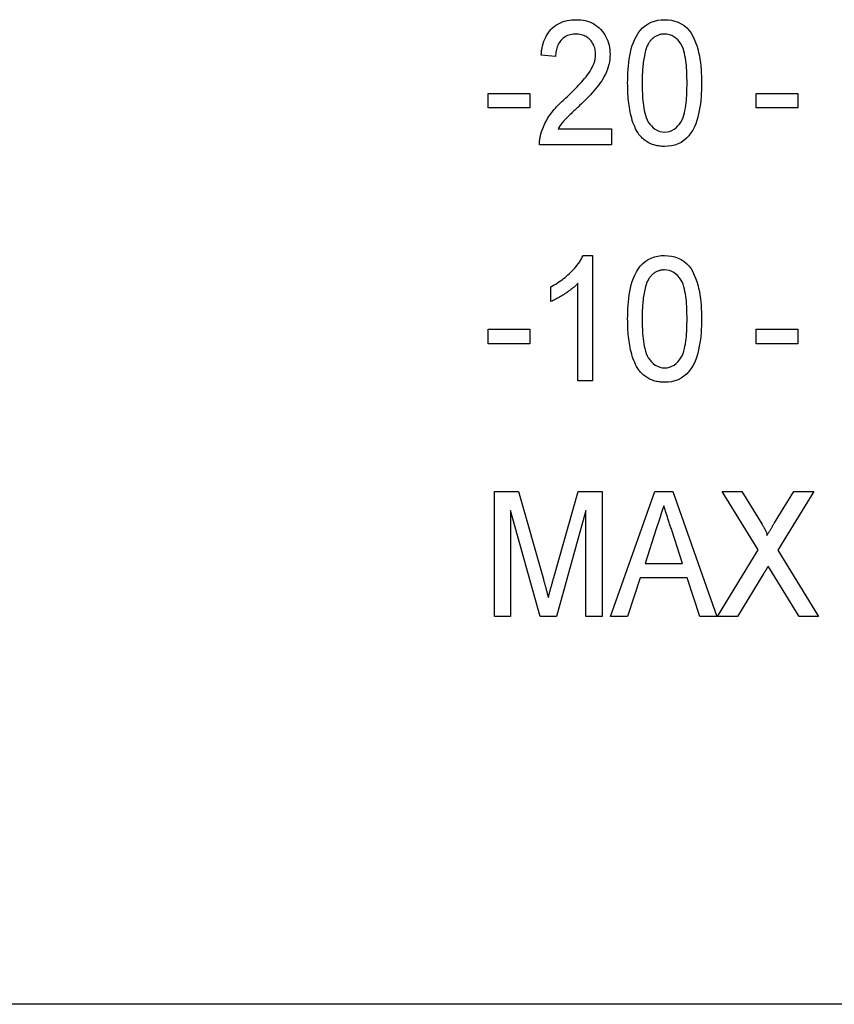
# Model space of a CAD drawing. Header units: millimetres. Extents: x 38 to 3725, y 10 to 403.
# Tile 7 of 17: x 304 to 314, y 355 to 366. Entities that reach past the tile are written whole.
import ezdxf

# ---------------------------------------------------------------- set-up
doc = ezdxf.new("R2010")
doc.units = ezdxf.units.MM
doc.layers.add('DETAIL', color=2, linetype='Continuous')

msp = doc.modelspace()

# ---------------------------------------------------------------- linework, layer by layer
at = {"layer": 'DETAIL'}
for p, q in [((310.224, 366.035), (310.051, 366.054)), ((309.416, 365.593), (309.916, 365.593)), ((309.416, 365.42), (309.416, 365.593)), ((309.916, 365.593), (309.916, 365.42)), ((312.628, 365.593), (313.128, 365.593)), ((312.628, 365.42), (312.628, 365.593)), ((313.128, 365.593), (313.128, 365.42)), ((309.916, 365.42), (309.416, 365.42)), ((313.128, 365.42), (312.628, 365.42)), ((310.255, 365.17), (310.897, 365.17)), ((310.897, 365.17), (310.897, 364.977)), ((310.897, 364.977), (310.032, 364.977)), ((310.555, 363.65), (310.666, 363.65)), ((310.666, 363.65), (310.666, 362.15)), ((310.493, 362.15), (310.493, 363.319)), ((310.166, 363.098), (310.166, 363.275)), ((309.416, 362.766), (309.916, 362.766)), ((309.416, 362.593), (309.416, 362.766)), ((309.916, 362.766), (309.916, 362.593)), ((312.628, 362.766), (313.128, 362.766)), ((312.628, 362.593), (312.628, 362.766)), ((313.128, 362.766), (313.128, 362.593)), ((309.916, 362.593), (309.416, 362.593)), ((313.128, 362.593), (312.628, 362.593)), ((310.666, 362.15), (310.493, 362.15)), ((309.493, 360.823), (309.781, 360.823)), ((309.493, 359.323), (309.493, 360.823)), ((309.781, 360.823), (310.078, 359.771)), ((310.202, 359.789), (310.495, 360.823)), ((310.495, 360.823), (310.782, 360.823)), ((310.782, 360.823), (310.782, 359.323)), ((310.885, 359.323), (311.415, 360.823)), ((311.415, 360.823), (311.63, 360.823)), ((311.63, 360.823), (312.16, 359.323)), ((312.653, 360.123), (312.224, 360.823)), ((312.224, 360.823), (312.458, 360.823)), ((312.458, 360.823), (312.696, 360.434)), ((312.851, 360.447), (313.08, 360.823)), ((313.32, 360.823), (312.891, 360.118)), ((313.08, 360.823), (313.32, 360.823)), ((310.038, 359.323), (309.686, 360.593)), ((309.686, 360.593), (309.686, 359.323)), ((310.589, 360.593), (310.237, 359.323)), ((310.589, 359.323), (310.589, 360.593)), ((311.432, 360.375), (311.297, 359.958)), ((311.748, 359.958), (311.621, 360.348)), ((312.166, 359.323), (312.653, 360.123)), ((312.891, 360.118), (313.378, 359.323)), ((311.297, 359.958), (311.748, 359.958)), ((312.826, 359.843), (312.774, 359.927)), ((311.24, 359.785), (311.089, 359.323)), ((311.804, 359.785), (311.24, 359.785)), ((311.955, 359.323), (311.804, 359.785)), ((312.722, 359.841), (312.406, 359.323)), ((313.144, 359.323), (312.826, 359.843)), ((309.686, 359.323), (309.493, 359.323)), ((310.237, 359.323), (310.038, 359.323)), ((310.782, 359.323), (310.589, 359.323)), ((311.089, 359.323), (310.885, 359.323)), ((312.16, 359.323), (311.955, 359.323)), ((312.406, 359.323), (312.166, 359.323)), ((313.378, 359.323), (313.144, 359.323)), ((378.983, 354.675), (300.472, 354.675))]:
    msp.add_line(p, q, dxfattribs=at)
at = {"layer": 'DETAIL', "flags": 128}
for points in [[(310.051, 366.054), (310.054, 366.082), (310.057, 366.11), (310.062, 366.137), (310.068, 366.164), (310.076, 366.191), (310.084, 366.218), (310.094, 366.244), (310.106, 366.269), (310.119, 366.294), (310.134, 366.317), (310.151, 366.34), (310.169, 366.36), (310.189, 366.38), (310.211, 366.398), (310.234, 366.414), (310.258, 366.428), (310.283, 366.44), (310.308, 366.451), (310.335, 366.459), (310.362, 366.466), (310.39, 366.471), (310.417, 366.475), (310.445, 366.476), (310.473, 366.477)], [(310.473, 366.477), (310.5, 366.477), (310.527, 366.475), (310.554, 366.471), (310.581, 366.466), (310.607, 366.459), (310.633, 366.451), (310.658, 366.44), (310.682, 366.428), (310.705, 366.413), (310.727, 366.397), (310.747, 366.38), (310.767, 366.361), (310.784, 366.34), (310.801, 366.319), (310.816, 366.296), (310.829, 366.273), (310.841, 366.248), (310.851, 366.223), (310.86, 366.197), (310.867, 366.171), (310.872, 366.144), (310.875, 366.117), (310.877, 366.09), (310.878, 366.063)], [(311.089, 365.717), (311.09, 365.758), (311.091, 365.8), (311.092, 365.841), (311.095, 365.882), (311.098, 365.923), (311.103, 365.964), (311.108, 366.005), (311.115, 366.046), (311.123, 366.086), (311.133, 366.127), (311.145, 366.166), (311.159, 366.205), (311.175, 366.243), (311.194, 366.28), (311.215, 366.315), (311.24, 366.348), (311.268, 366.378), (311.299, 366.405), (311.334, 366.428), (311.371, 366.447), (311.409, 366.461), (311.45, 366.47), (311.491, 366.476), (311.532, 366.477)], [(311.532, 366.477), (311.573, 366.475), (311.614, 366.47), (311.654, 366.46), (311.693, 366.446), (311.73, 366.428), (311.765, 366.406), (311.797, 366.379), (311.825, 366.349), (311.849, 366.316), (311.87, 366.28), (311.887, 366.243), (311.903, 366.205), (311.917, 366.166), (311.929, 366.126), (311.94, 366.086), (311.949, 366.046), (311.956, 366.005), (311.962, 365.964), (311.966, 365.923), (311.969, 365.882), (311.972, 365.841), (311.973, 365.8), (311.974, 365.758), (311.974, 365.717)], [(310.469, 366.304), (310.452, 366.304), (310.435, 366.302), (310.418, 366.3), (310.401, 366.297), (310.385, 366.292), (310.369, 366.286), (310.353, 366.279), (310.338, 366.271), (310.324, 366.261), (310.31, 366.251), (310.298, 366.239), (310.286, 366.227), (310.275, 366.213), (310.266, 366.199), (310.257, 366.184), (310.25, 366.169), (310.243, 366.153), (310.238, 366.137), (310.234, 366.12), (310.23, 366.103), (310.227, 366.086), (310.226, 366.069), (310.225, 366.052), (310.224, 366.035)], [(310.705, 366.062), (310.705, 366.078), (310.703, 366.094), (310.701, 366.109), (310.698, 366.125), (310.694, 366.14), (310.689, 366.155), (310.683, 366.17), (310.676, 366.184), (310.668, 366.197), (310.659, 366.21), (310.65, 366.223), (310.639, 366.235), (310.628, 366.246), (310.616, 366.256), (310.604, 366.266), (310.59, 366.274), (310.576, 366.281), (310.562, 366.288), (310.547, 366.293), (310.532, 366.297), (310.516, 366.3), (310.501, 366.302), (310.485, 366.304), (310.469, 366.304)], [(311.53, 366.304), (311.521, 366.304), (311.511, 366.304), (311.502, 366.303), (311.493, 366.302), (311.484, 366.3), (311.475, 366.298), (311.466, 366.295), (311.457, 366.292), (311.449, 366.289), (311.44, 366.285), (311.432, 366.281), (311.424, 366.277), (311.416, 366.272), (311.408, 366.267), (311.4, 366.262), (311.393, 366.256), (311.386, 366.25), (311.379, 366.244), (311.373, 366.237), (311.366, 366.23), (311.36, 366.223), (311.354, 366.216), (311.349, 366.209), (311.343, 366.201)], [(311.801, 365.718), (311.801, 365.748), (311.8, 365.778), (311.8, 365.808), (311.799, 365.838), (311.797, 365.867), (311.795, 365.897), (311.793, 365.927), (311.79, 365.957), (311.786, 365.987), (311.781, 366.017), (311.776, 366.046), (311.77, 366.075), (311.762, 366.104), (311.753, 366.133), (311.741, 366.16), (311.727, 366.187), (311.71, 366.211), (311.69, 366.234), (311.668, 366.255), (311.644, 366.272), (311.618, 366.286), (311.589, 366.296), (311.56, 366.302), (311.53, 366.304)], [(311.343, 366.201), (311.333, 366.183), (311.324, 366.165), (311.316, 366.146), (311.309, 366.126), (311.303, 366.107), (311.298, 366.087), (311.293, 366.067), (311.289, 366.046), (311.285, 366.026), (311.281, 366.006), (311.278, 365.985), (311.276, 365.965), (311.273, 365.944), (311.271, 365.924), (311.269, 365.903), (311.268, 365.883), (311.266, 365.862), (311.265, 365.841), (311.264, 365.821), (311.264, 365.8), (311.263, 365.78), (311.263, 365.759), (311.263, 365.738), (311.263, 365.718)], [(310.348, 365.54), (310.368, 365.558), (310.387, 365.577), (310.407, 365.596), (310.426, 365.615), (310.445, 365.634), (310.464, 365.653), (310.483, 365.673), (310.501, 365.692), (310.519, 365.712), (310.538, 365.732), (310.556, 365.752), (310.573, 365.773), (310.59, 365.794), (310.607, 365.815), (310.623, 365.837), (310.638, 365.859), (310.652, 365.883), (310.665, 365.906), (310.676, 365.931), (310.686, 365.956), (310.694, 365.982), (310.7, 366.008), (310.703, 366.035), (310.705, 366.062)], [(310.878, 366.063), (310.877, 366.033), (310.874, 366.002), (310.87, 365.972), (310.864, 365.941), (310.856, 365.912), (310.847, 365.883), (310.836, 365.854), (310.823, 365.826), (310.809, 365.799), (310.794, 365.772), (310.778, 365.746), (310.761, 365.72), (310.743, 365.695), (310.724, 365.671), (310.705, 365.647), (310.685, 365.624), (310.664, 365.601), (310.643, 365.578), (310.622, 365.556), (310.601, 365.534), (310.579, 365.512), (310.558, 365.491), (310.536, 365.469), (310.513, 365.448)], [(311.224, 365.103), (311.21, 365.125), (311.196, 365.148), (311.184, 365.171), (311.173, 365.196), (311.163, 365.22), (311.153, 365.245), (311.145, 365.27), (311.138, 365.296), (311.131, 365.322), (311.125, 365.347), (311.119, 365.373), (311.114, 365.4), (311.11, 365.426), (311.106, 365.452), (311.102, 365.478), (311.1, 365.505), (311.097, 365.531), (311.095, 365.558), (311.093, 365.584), (311.092, 365.611), (311.091, 365.637), (311.09, 365.664), (311.09, 365.691), (311.089, 365.717)], [(311.263, 365.718), (311.263, 365.688), (311.263, 365.658), (311.264, 365.628), (311.265, 365.598), (311.266, 365.568), (311.268, 365.538), (311.271, 365.509), (311.274, 365.479), (311.277, 365.449), (311.282, 365.42), (311.287, 365.39), (311.293, 365.361), (311.301, 365.332), (311.31, 365.304), (311.322, 365.276), (311.336, 365.25), (311.353, 365.225), (311.373, 365.203), (311.395, 365.182), (311.419, 365.164), (311.445, 365.15), (311.473, 365.139), (311.502, 365.133), (311.532, 365.131)], [(311.532, 365.131), (311.562, 365.133), (311.591, 365.139), (311.619, 365.15), (311.645, 365.164), (311.669, 365.182), (311.691, 365.203), (311.71, 365.226), (311.727, 365.25), (311.742, 365.276), (311.753, 365.304), (311.763, 365.332), (311.77, 365.361), (311.776, 365.39), (311.782, 365.42), (311.786, 365.449), (311.79, 365.479), (311.793, 365.509), (311.795, 365.538), (311.797, 365.568), (311.799, 365.598), (311.8, 365.628), (311.8, 365.658), (311.801, 365.688), (311.801, 365.718)], [(311.974, 365.717), (311.974, 365.676), (311.973, 365.635), (311.971, 365.593), (311.969, 365.552), (311.965, 365.511), (311.961, 365.47), (311.955, 365.429), (311.948, 365.388), (311.94, 365.348), (311.93, 365.308), (311.919, 365.268), (311.905, 365.23), (311.889, 365.192), (311.87, 365.155), (311.848, 365.12), (311.823, 365.087), (311.796, 365.056), (311.764, 365.03), (311.73, 365.007), (311.693, 364.988), (311.654, 364.974), (311.614, 364.965), (311.573, 364.96), (311.532, 364.958)], [(310.049, 365.111), (310.055, 365.132), (310.062, 365.153), (310.07, 365.174), (310.078, 365.194), (310.087, 365.214), (310.097, 365.234), (310.107, 365.254), (310.118, 365.273), (310.129, 365.292), (310.141, 365.311), (310.153, 365.329), (310.166, 365.347), (310.18, 365.365), (310.193, 365.382), (310.208, 365.399), (310.222, 365.416), (310.237, 365.432), (310.252, 365.448), (310.268, 365.464), (310.283, 365.479), (310.299, 365.495), (310.315, 365.51), (310.332, 365.525), (310.348, 365.54)], [(310.513, 365.448), (310.502, 365.437), (310.49, 365.426), (310.479, 365.415), (310.467, 365.404), (310.456, 365.394), (310.444, 365.383), (310.433, 365.372), (310.421, 365.361), (310.41, 365.35), (310.398, 365.339), (310.387, 365.328), (310.375, 365.317), (310.364, 365.305), (310.353, 365.294), (310.342, 365.283), (310.331, 365.271), (310.321, 365.259), (310.31, 365.247), (310.3, 365.235), (310.29, 365.223), (310.281, 365.21), (310.272, 365.196), (310.264, 365.183), (310.255, 365.17)], [(310.032, 364.977), (310.032, 364.983), (310.032, 364.989), (310.032, 364.994), (310.032, 365), (310.032, 365.005), (310.032, 365.011), (310.032, 365.017), (310.033, 365.022), (310.033, 365.028), (310.034, 365.034), (310.034, 365.039), (310.035, 365.045), (310.036, 365.05), (310.037, 365.056), (310.038, 365.061), (310.039, 365.067), (310.04, 365.072), (310.041, 365.078), (310.042, 365.083), (310.043, 365.089), (310.045, 365.094), (310.046, 365.1), (310.047, 365.105), (310.049, 365.111)], [(311.532, 364.958), (311.517, 364.959), (311.502, 364.959), (311.488, 364.96), (311.473, 364.962), (311.458, 364.964), (311.444, 364.966), (311.43, 364.969), (311.415, 364.973), (311.401, 364.977), (311.387, 364.982), (311.373, 364.987), (311.36, 364.993), (311.347, 364.999), (311.334, 365.006), (311.321, 365.014), (311.309, 365.022), (311.297, 365.03), (311.285, 365.039), (311.274, 365.049), (311.263, 365.059), (311.253, 365.069), (311.243, 365.08), (311.233, 365.091), (311.224, 365.103)], [(310.166, 363.275), (310.186, 363.286), (310.206, 363.298), (310.226, 363.309), (310.246, 363.321), (310.265, 363.334), (310.284, 363.347), (310.302, 363.36), (310.32, 363.374), (310.338, 363.388), (310.356, 363.403), (310.373, 363.418), (310.39, 363.433), (310.406, 363.449), (310.423, 363.465), (310.438, 363.482), (310.454, 363.499), (310.468, 363.516), (310.483, 363.534), (310.497, 363.552), (310.51, 363.571), (310.523, 363.59), (310.534, 363.61), (310.545, 363.63), (310.555, 363.65)], [(311.089, 362.89), (311.09, 362.931), (311.091, 362.973), (311.092, 363.014), (311.095, 363.055), (311.098, 363.096), (311.103, 363.137), (311.108, 363.178), (311.115, 363.219), (311.123, 363.26), (311.133, 363.3), (311.145, 363.339), (311.159, 363.378), (311.175, 363.416), (311.194, 363.453), (311.215, 363.488), (311.24, 363.521), (311.268, 363.552), (311.299, 363.578), (311.334, 363.601), (311.371, 363.62), (311.409, 363.634), (311.45, 363.643), (311.491, 363.649), (311.532, 363.65)], [(311.532, 363.65), (311.573, 363.648), (311.614, 363.643), (311.654, 363.633), (311.693, 363.619), (311.73, 363.601), (311.765, 363.579), (311.797, 363.552), (311.825, 363.522), (311.849, 363.489), (311.87, 363.453), (311.887, 363.416), (311.903, 363.378), (311.917, 363.339), (311.929, 363.299), (311.94, 363.259), (311.949, 363.219), (311.956, 363.178), (311.962, 363.137), (311.966, 363.096), (311.969, 363.055), (311.972, 363.014), (311.973, 362.973), (311.974, 362.931), (311.974, 362.89)], [(311.53, 363.477), (311.521, 363.477), (311.511, 363.477), (311.502, 363.476), (311.493, 363.475), (311.484, 363.473), (311.475, 363.471), (311.466, 363.468), (311.457, 363.465), (311.449, 363.462), (311.44, 363.458), (311.432, 363.454), (311.424, 363.45), (311.416, 363.445), (311.408, 363.44), (311.4, 363.435), (311.393, 363.429), (311.386, 363.423), (311.379, 363.417), (311.373, 363.41), (311.366, 363.403), (311.36, 363.396), (311.354, 363.389), (311.349, 363.382), (311.343, 363.375)], [(311.801, 362.891), (311.801, 362.921), (311.8, 362.951), (311.8, 362.981), (311.799, 363.011), (311.797, 363.041), (311.795, 363.07), (311.793, 363.1), (311.79, 363.13), (311.786, 363.16), (311.781, 363.19), (311.776, 363.219), (311.77, 363.248), (311.762, 363.277), (311.753, 363.306), (311.741, 363.334), (311.727, 363.36), (311.71, 363.384), (311.69, 363.407), (311.668, 363.428), (311.644, 363.445), (311.618, 363.46), (311.589, 363.47), (311.56, 363.475), (311.53, 363.477)], [(310.493, 363.319), (310.482, 363.307), (310.47, 363.296), (310.458, 363.284), (310.446, 363.273), (310.433, 363.263), (310.42, 363.252), (310.407, 363.242), (310.394, 363.232), (310.381, 363.222), (310.367, 363.213), (310.354, 363.203), (310.34, 363.194), (310.326, 363.185), (310.312, 363.176), (310.298, 363.167), (310.284, 363.158), (310.27, 363.15), (310.255, 363.142), (310.241, 363.134), (310.226, 363.126), (310.212, 363.119), (310.197, 363.112), (310.182, 363.105), (310.166, 363.098)], [(311.343, 363.375), (311.333, 363.356), (311.324, 363.338), (311.316, 363.319), (311.309, 363.299), (311.303, 363.28), (311.298, 363.26), (311.293, 363.24), (311.289, 363.219), (311.285, 363.199), (311.281, 363.179), (311.278, 363.158), (311.276, 363.138), (311.273, 363.117), (311.271, 363.097), (311.269, 363.076), (311.268, 363.056), (311.266, 363.035), (311.265, 363.015), (311.264, 362.994), (311.264, 362.973), (311.263, 362.953), (311.263, 362.932), (311.263, 362.911), (311.263, 362.891)], [(311.224, 362.276), (311.21, 362.298), (311.196, 362.321), (311.184, 362.345), (311.173, 362.369), (311.163, 362.393), (311.153, 362.418), (311.145, 362.444), (311.138, 362.469), (311.131, 362.495), (311.125, 362.521), (311.119, 362.547), (311.114, 362.573), (311.11, 362.599), (311.106, 362.625), (311.102, 362.652), (311.1, 362.678), (311.097, 362.704), (311.095, 362.731), (311.093, 362.757), (311.092, 362.784), (311.091, 362.81), (311.09, 362.837), (311.09, 362.864), (311.089, 362.89)], [(311.263, 362.891), (311.263, 362.861), (311.263, 362.831), (311.264, 362.801), (311.265, 362.771), (311.266, 362.741), (311.268, 362.712), (311.271, 362.682), (311.274, 362.652), (311.277, 362.622), (311.282, 362.593), (311.287, 362.563), (311.293, 362.534), (311.301, 362.505), (311.31, 362.477), (311.322, 362.449), (311.336, 362.423), (311.353, 362.399), (311.373, 362.376), (311.395, 362.355), (311.419, 362.337), (311.445, 362.323), (311.473, 362.312), (311.502, 362.306), (311.532, 362.304)], [(311.532, 362.304), (311.562, 362.306), (311.591, 362.312), (311.619, 362.323), (311.645, 362.338), (311.669, 362.355), (311.691, 362.376), (311.71, 362.399), (311.727, 362.423), (311.742, 362.449), (311.753, 362.477), (311.763, 362.505), (311.77, 362.534), (311.776, 362.563), (311.782, 362.593), (311.786, 362.622), (311.79, 362.652), (311.793, 362.682), (311.795, 362.712), (311.797, 362.741), (311.799, 362.771), (311.8, 362.801), (311.8, 362.831), (311.801, 362.861), (311.801, 362.891)], [(311.974, 362.89), (311.974, 362.849), (311.973, 362.808), (311.971, 362.766), (311.969, 362.725), (311.965, 362.684), (311.961, 362.643), (311.955, 362.602), (311.948, 362.562), (311.94, 362.521), (311.93, 362.481), (311.919, 362.441), (311.905, 362.403), (311.889, 362.365), (311.87, 362.328), (311.848, 362.293), (311.823, 362.26), (311.796, 362.229), (311.764, 362.203), (311.73, 362.18), (311.693, 362.161), (311.654, 362.148), (311.614, 362.138), (311.573, 362.133), (311.532, 362.131)], [(311.532, 362.131), (311.517, 362.132), (311.502, 362.132), (311.488, 362.133), (311.473, 362.135), (311.458, 362.137), (311.444, 362.139), (311.43, 362.142), (311.415, 362.146), (311.401, 362.15), (311.387, 362.155), (311.373, 362.16), (311.36, 362.166), (311.347, 362.172), (311.334, 362.179), (311.321, 362.187), (311.309, 362.195), (311.297, 362.203), (311.285, 362.212), (311.274, 362.222), (311.263, 362.232), (311.253, 362.242), (311.243, 362.253), (311.233, 362.264), (311.224, 362.276)], [(311.522, 360.65), (311.518, 360.639), (311.515, 360.627), (311.511, 360.616), (311.507, 360.604), (311.503, 360.593), (311.5, 360.581), (311.496, 360.57), (311.492, 360.558), (311.488, 360.547), (311.484, 360.535), (311.481, 360.524), (311.477, 360.513), (311.473, 360.501), (311.469, 360.49), (311.466, 360.478), (311.462, 360.467), (311.458, 360.455), (311.454, 360.444), (311.451, 360.432), (311.447, 360.421), (311.443, 360.409), (311.44, 360.398), (311.436, 360.386), (311.432, 360.375)], [(311.621, 360.348), (311.617, 360.361), (311.613, 360.374), (311.608, 360.386), (311.604, 360.399), (311.6, 360.411), (311.596, 360.424), (311.592, 360.436), (311.588, 360.449), (311.584, 360.462), (311.58, 360.474), (311.576, 360.487), (311.571, 360.499), (311.567, 360.512), (311.563, 360.524), (311.559, 360.537), (311.555, 360.55), (311.551, 360.562), (311.547, 360.575), (311.543, 360.587), (311.539, 360.6), (311.534, 360.613), (311.53, 360.625), (311.526, 360.638), (311.522, 360.65)], [(312.696, 360.434), (312.7, 360.429), (312.703, 360.423), (312.707, 360.417), (312.71, 360.412), (312.713, 360.406), (312.716, 360.401), (312.72, 360.395), (312.723, 360.389), (312.726, 360.384), (312.729, 360.378), (312.732, 360.373), (312.735, 360.367), (312.738, 360.361), (312.741, 360.355), (312.744, 360.349), (312.746, 360.344), (312.749, 360.338), (312.752, 360.332), (312.754, 360.326), (312.756, 360.32), (312.758, 360.313), (312.759, 360.307), (312.76, 360.301), (312.758, 360.294)], [(312.758, 360.294), (312.762, 360.301), (312.765, 360.307), (312.769, 360.313), (312.773, 360.32), (312.777, 360.326), (312.781, 360.332), (312.785, 360.339), (312.789, 360.345), (312.793, 360.351), (312.796, 360.358), (312.8, 360.364), (312.804, 360.37), (312.808, 360.377), (312.812, 360.383), (312.816, 360.39), (312.82, 360.396), (312.824, 360.402), (312.827, 360.409), (312.831, 360.415), (312.835, 360.421), (312.839, 360.428), (312.843, 360.434), (312.847, 360.44), (312.851, 360.447)], [(312.774, 359.927), (312.772, 359.923), (312.77, 359.919), (312.767, 359.916), (312.765, 359.912), (312.763, 359.909), (312.761, 359.905), (312.759, 359.902), (312.757, 359.898), (312.755, 359.895), (312.752, 359.891), (312.75, 359.888), (312.748, 359.884), (312.746, 359.88), (312.744, 359.877), (312.742, 359.873), (312.74, 359.87), (312.737, 359.866), (312.735, 359.863), (312.733, 359.859), (312.731, 359.856), (312.729, 359.852), (312.727, 359.849), (312.724, 359.845), (312.722, 359.841)], [(310.078, 359.771), (310.08, 359.762), (310.083, 359.753), (310.085, 359.743), (310.088, 359.734), (310.09, 359.725), (310.093, 359.716), (310.095, 359.707), (310.098, 359.698), (310.1, 359.688), (310.103, 359.679), (310.106, 359.67), (310.108, 359.661), (310.111, 359.652), (310.113, 359.643), (310.116, 359.633), (310.118, 359.624), (310.12, 359.615), (310.123, 359.606), (310.125, 359.597), (310.128, 359.587), (310.13, 359.578), (310.133, 359.569), (310.135, 359.56), (310.138, 359.551)], [(310.138, 359.551), (310.14, 359.561), (310.143, 359.571), (310.145, 359.581), (310.148, 359.59), (310.151, 359.6), (310.153, 359.61), (310.156, 359.62), (310.159, 359.63), (310.161, 359.64), (310.164, 359.65), (310.167, 359.66), (310.169, 359.67), (310.172, 359.68), (310.175, 359.69), (310.178, 359.7), (310.18, 359.71), (310.183, 359.72), (310.186, 359.729), (310.188, 359.739), (310.191, 359.749), (310.194, 359.759), (310.197, 359.769), (310.2, 359.779), (310.202, 359.789)]]:
    msp.add_lwpolyline(points, dxfattribs=at)

doc.saveas('drawing.dxf')
